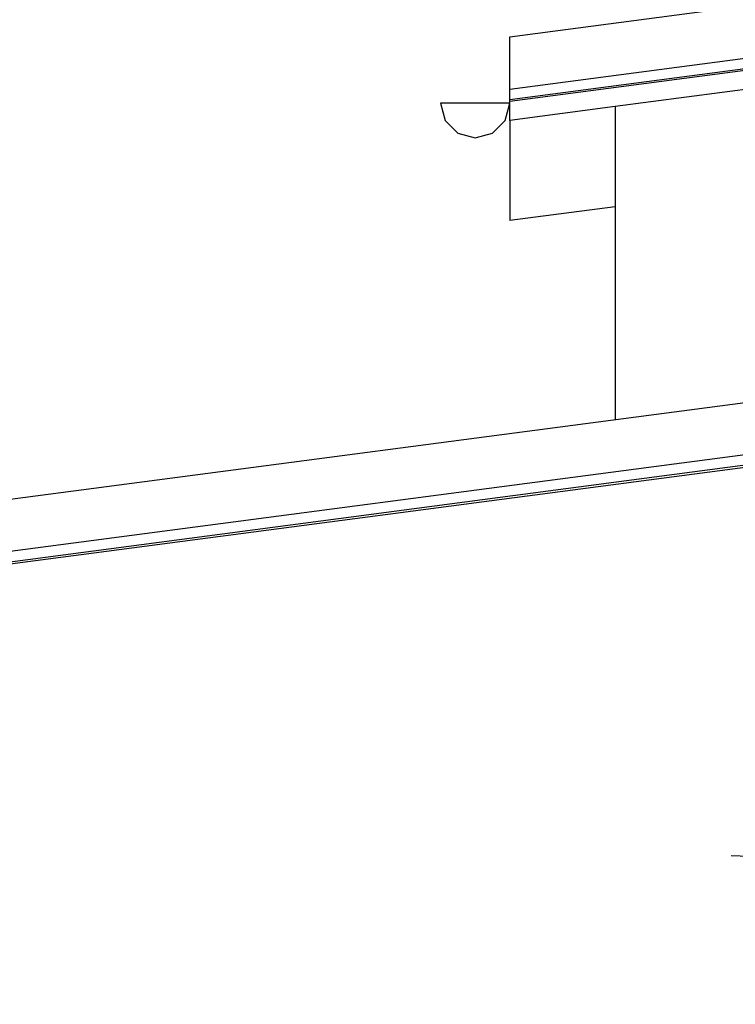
# Model space of a CAD drawing. Header units: millimetres. Extents: x -82116 to -59247, y -2070 to 13065.
# Tile 28 of 73: x -71361 to -69919, y 7474 to 9458. Entities that reach past the tile are written whole.
import ezdxf

# ---------------------------------------------------------------- set-up
doc = ezdxf.new("R2010")
doc.units = ezdxf.units.MM
doc.header["$LTSCALE"] = 0.5
doc.header["$MEASUREMENT"] = 0
doc.linetypes.add('PLINE', pattern=[0])
for name, color, linetype in [('235- Utvendig kledning og overflate(Nye konstruksjoner)', 7, 'Continuous'), ('261- Primærkonstruksjon (tak)(Nye konstruksjoner)', 7, 'Continuous'), ('265- Gesimser_ takrenner og nedløp(Nye konstruksjoner)', 7, 'Continuous'), ('832- Tekst bygning(Nye konstruksjoner)', 7, 'Continuous')]:
    doc.layers.add(name, color=color, linetype=linetype)
doc.dimstyles.new('GENERATED_STYLE__2', dxfattribs={"dimtxt": 0.18, "dimasz": 182.4, "dimexe": 0.18, "dimexo": 0.0625, "dimgap": 0, "dimtad": 0, "dimtih": 1, "dimtoh": 1, "dimdec": 4, "dimzin": 0, "dimdsep": 46, "dimcen": 0.09, "dimadec": 0, "dimazin": 0, "dimtfac": 1, "dimtdec": 4, "dimtmove": 0, "dimatfit": 3, "dimldrblk": 'ARROWHEAD_5', "dimfxl": 1, "dimtolj": 1, "dimtzin": 0, "dimarcsym": 0})

# ---------------------------------------------------------------- blocks, each defined once
blk = doc.blocks.new('ARROWHEAD_5')
at = {"linetype": 'Continuous'}
blk.add_hatch(color=256, dxfattribs=at).paths.add_polyline_path([(-1, 0.2679), (0, 0), (-1, -0.2679)])
blk.add_line((0, 0), (-1, 0), dxfattribs=at)

msp = doc.modelspace()

# ---------------------------------------------------------------- linework, layer by layer
at = {"layer": '235- Utvendig kledning og overflate(Nye konstruksjoner)', "linetype": 'PLINE'}
msp.add_line((-70161.2, 9282.7), (-70161.2, 8651.5), dxfattribs=at)
at = {"layer": '261- Primærkonstruksjon (tak)(Nye konstruksjoner)', "linetype": 'PLINE'}
for p in [(-70373.2, 9254.8), (-70161.2, 9081)]:
    msp.add_line(p, (-70373.2, 9053.1), dxfattribs=at)
at = {"layer": '265- Gesimser_ takrenner og nedløp(Nye konstruksjoner)', "linetype": 'PLINE'}
for p, q in [((-70373.2, 9423.3), (-66487.2, 9934.9)), ((-70373.2, 9318.2), (-66687.2, 9803.4)), ((-70373.2, 9297.4), (-66687.2, 9782.6)), ((-66687.2, 9778.3), (-70373.2, 9293.1)), ((-66651.2, 9744.8), (-70161.2, 9282.7)), ((-70373.2, 9318.2), (-70373.2, 9423.3)), ((-70373.2, 9297.4), (-70373.2, 9318.2)), ((-70513.2, 9290), (-70503.8, 9255)), ((-70443.2, 9290), (-70513.2, 9290)), ((-70373.2, 9290), (-70443.2, 9290)), ((-70382.5, 9255), (-70373.2, 9290)), ((-70373.2, 9295.6), (-70373.2, 9297.4)), ((-70373.2, 9293.8), (-70373.2, 9295.6)), ((-70373.2, 9293.1), (-70373.2, 9293.8)), ((-70373.2, 9254.8), (-70373.2, 9293.1)), ((-70161.2, 9282.7), (-70373.2, 9254.8)), ((-70503.8, 9255), (-70478.2, 9229.4)), ((-70408.2, 9229.4), (-70382.5, 9255)), ((-70478.2, 9229.4), (-70443.2, 9220)), ((-70443.2, 9220), (-70408.2, 9229.4)), ((-69103.2, 8790.8), (-78118.2, 7603.9)), ((-69103.2, 8685.7), (-78118.2, 7498.8)), ((-69103.2, 8664.8), (-78118.2, 7478)), ((-69103.2, 8660.5), (-78118.2, 7473.7))]:
    msp.add_line(p, q, dxfattribs=at)

# ---------------------------------------------------------------- leaders
at = {"layer": '832- Tekst bygning(Nye konstruksjoner)', "linetype": 'PLINE', "annotation_type": 0, "has_hookline": 1, "hookline_direction": 1, "text_width": 763.6}
msp.add_leader([(-68763.9, 7727.7), (-69927.7, 7773.2)], dimstyle='GENERATED_STYLE__2', dxfattribs=at)

doc.saveas('drawing.dxf')
